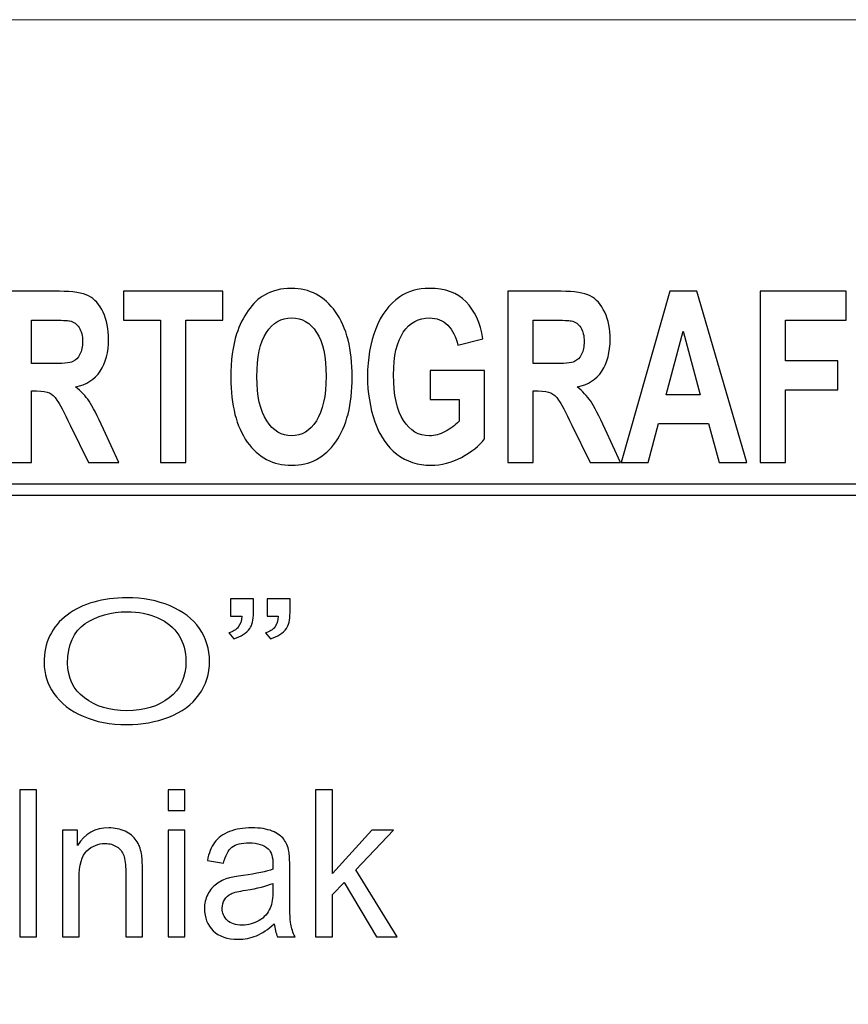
# Model space of a CAD drawing. Extents: x 5477758 to 5478338, y 5918274 to 5918502.
# Tile 16 of 121: x 5477828.34 to 5477833.83, y 5918493.88 to 5918500.41. Entities that reach past the tile are written whole.
import ezdxf

# ---------------------------------------------------------------- set-up
doc = ezdxf.new("R2010")
doc.units = 0
doc.layers.add('TABELKA', color=8, linetype='CONTINUOUS', lineweight=18)
doc.layers.add('Warstwa 1', color=8, linetype='CONTINUOUS')

msp = doc.modelspace()

# ---------------------------------------------------------------- linework, layer by layer
at = {"layer": 'TABELKA'}
msp.add_lwpolyline([(5477844.2765, 5918500.4107), (5477757.7117, 5918500.4107), (5477757.7079, 5918380.0838), (5477844.2765, 5918380.0838)], dxfattribs=at)
at = {"layer": 'Warstwa 1'}
for points, knots in [([(5477828.2463, 5918497.4729), (5477828.2463, 5918497.4729), (5477828.2463, 5918498.6085), (5477828.2463, 5918498.6085), (5477828.2463, 5918498.6085), (5477828.2463, 5918498.6085), (5477828.5992, 5918498.6085), (5477828.5992, 5918498.6085), (5477828.5992, 5918498.6085), (5477828.6879, 5918498.6085), (5477828.7523, 5918498.5982), (5477828.7925, 5918498.5778), (5477828.7925, 5918498.5778), (5477828.8327, 5918498.5575), (5477828.8649, 5918498.5213), (5477828.8891, 5918498.4692), (5477828.8891, 5918498.4692), (5477828.9132, 5918498.4168), (5477828.9252, 5918498.3573), (5477828.9252, 5918498.2902), (5477828.9252, 5918498.2902), (5477828.9252, 5918498.205), (5477828.9068, 5918498.1345), (5477828.8703, 5918498.0789), (5477828.8703, 5918498.0789), (5477828.8338, 5918498.0237), (5477828.7789, 5918497.9885), (5477828.7061, 5918497.9742), (5477828.7061, 5918497.9742), (5477828.7424, 5918497.9451), (5477828.7724, 5918497.9134), (5477828.7959, 5918497.8788), (5477828.7959, 5918497.8788), (5477828.8195, 5918497.8441), (5477828.8512, 5918497.7828), (5477828.8912, 5918497.6945), (5477828.8912, 5918497.6945), (5477828.8912, 5918497.6945), (5477828.9927, 5918497.4729), (5477828.9927, 5918497.4729), (5477828.9927, 5918497.4729), (5477828.9927, 5918497.4729), (5477828.7922, 5918497.4729), (5477828.7922, 5918497.4729), (5477828.7922, 5918497.4729), (5477828.7922, 5918497.4729), (5477828.6711, 5918497.7201), (5477828.6711, 5918497.7201), (5477828.6711, 5918497.7201), (5477828.628, 5918497.8084), (5477828.5986, 5918497.864), (5477828.5828, 5918497.887), (5477828.5828, 5918497.887), (5477828.5669, 5918497.91), (5477828.5501, 5918497.9256), (5477828.5323, 5918497.9343), (5477828.5323, 5918497.9343), (5477828.5145, 5918497.9428), (5477828.4865, 5918497.947), (5477828.4479, 5918497.947), (5477828.4479, 5918497.947), (5477828.4479, 5918497.947), (5477828.414, 5918497.947), (5477828.414, 5918497.947), (5477828.414, 5918497.947), (5477828.414, 5918497.947), (5477828.414, 5918497.4729), (5477828.414, 5918497.4729), (5477828.414, 5918497.4729), (5477828.414, 5918497.4729), (5477828.2463, 5918497.4729), (5477828.2463, 5918497.4729)], [0, 0, 0, 0, 0.055556, 0.055556, 0.055556, 0.055556, 0.111111, 0.111111, 0.111111, 0.111111, 0.166667, 0.166667, 0.166667, 0.166667, 0.222222, 0.222222, 0.222222, 0.222222, 0.277778, 0.277778, 0.277778, 0.277778, 0.333333, 0.333333, 0.333333, 0.333333, 0.388889, 0.388889, 0.388889, 0.388889, 0.444444, 0.444444, 0.444444, 0.444444, 0.5, 0.5, 0.5, 0.5, 0.555556, 0.555556, 0.555556, 0.555556, 0.611111, 0.611111, 0.611111, 0.611111, 0.666667, 0.666667, 0.666667, 0.666667, 0.722222, 0.722222, 0.722222, 0.722222, 0.777778, 0.777778, 0.777778, 0.777778, 0.833333, 0.833333, 0.833333, 0.833333, 0.888889, 0.888889, 0.888889, 0.888889, 0.944444, 0.944444, 0.944444, 0.944444, 1, 1, 1, 1]), ([(5477829.2699, 5918497.4729), (5477829.2699, 5918497.4729), (5477829.2699, 5918498.4163), (5477829.2699, 5918498.4163), (5477829.2699, 5918498.4163), (5477829.2699, 5918498.4163), (5477829.0237, 5918498.4163), (5477829.0237, 5918498.4163), (5477829.0237, 5918498.4163), (5477829.0237, 5918498.4163), (5477829.0237, 5918498.6085), (5477829.0237, 5918498.6085), (5477829.0237, 5918498.6085), (5477829.0237, 5918498.6085), (5477829.6833, 5918498.6085), (5477829.6833, 5918498.6085), (5477829.6833, 5918498.6085), (5477829.6833, 5918498.6085), (5477829.6833, 5918498.4163), (5477829.6833, 5918498.4163), (5477829.6833, 5918498.4163), (5477829.6833, 5918498.4163), (5477829.4377, 5918498.4163), (5477829.4377, 5918498.4163), (5477829.4377, 5918498.4163), (5477829.4377, 5918498.4163), (5477829.4377, 5918497.4729), (5477829.4377, 5918497.4729), (5477829.4377, 5918497.4729), (5477829.4377, 5918497.4729), (5477829.2699, 5918497.4729), (5477829.2699, 5918497.4729)], [0, 0, 0, 0, 0.125, 0.125, 0.125, 0.125, 0.25, 0.25, 0.25, 0.25, 0.375, 0.375, 0.375, 0.375, 0.5, 0.5, 0.5, 0.5, 0.625, 0.625, 0.625, 0.625, 0.75, 0.75, 0.75, 0.75, 0.875, 0.875, 0.875, 0.875, 1, 1, 1, 1]), ([(5477829.7367, 5918498.0337), (5477829.7367, 5918498.1495), (5477829.7492, 5918498.2465), (5477829.7746, 5918498.3251), (5477829.7746, 5918498.3251), (5477829.7935, 5918498.3827), (5477829.8192, 5918498.4348), (5477829.8519, 5918498.4808), (5477829.8519, 5918498.4808), (5477829.8845, 5918498.5265), (5477829.9203, 5918498.5607), (5477829.9591, 5918498.5829), (5477829.9591, 5918498.5829), (5477830.0109, 5918498.613), (5477830.0704, 5918498.6278), (5477830.138, 5918498.6278), (5477830.138, 5918498.6278), (5477830.2604, 5918498.6278), (5477830.3582, 5918498.576), (5477830.4316, 5918498.4721), (5477830.4316, 5918498.4721), (5477830.5051, 5918498.3685), (5477830.5418, 5918498.2241), (5477830.5418, 5918498.0393), (5477830.5418, 5918498.0393), (5477830.5418, 5918497.8558), (5477830.5053, 5918497.7125), (5477830.4324, 5918497.6088), (5477830.4324, 5918497.6088), (5477830.3596, 5918497.5054), (5477830.2622, 5918497.4536), (5477830.1404, 5918497.4536), (5477830.1404, 5918497.4536), (5477830.0169, 5918497.4536), (5477829.9187, 5918497.5052), (5477829.8459, 5918497.608), (5477829.8459, 5918497.608), (5477829.773, 5918497.7111), (5477829.7367, 5918497.8531), (5477829.7367, 5918498.0337)], [0, 0, 0, 0, 0.1, 0.1, 0.1, 0.1, 0.2, 0.2, 0.2, 0.2, 0.3, 0.3, 0.3, 0.3, 0.4, 0.4, 0.4, 0.4, 0.5, 0.5, 0.5, 0.5, 0.6, 0.6, 0.6, 0.6, 0.7, 0.7, 0.7, 0.7, 0.8, 0.8, 0.8, 0.8, 0.9, 0.9, 0.9, 0.9, 1, 1, 1, 1]), ([(5477831.0587, 5918497.8904), (5477831.0587, 5918497.8904), (5477831.0587, 5918498.0818), (5477831.0587, 5918498.0818), (5477831.0587, 5918498.0818), (5477831.0587, 5918498.0818), (5477831.42, 5918498.0818), (5477831.42, 5918498.0818), (5477831.42, 5918498.0818), (5477831.42, 5918498.0818), (5477831.42, 5918497.6294), (5477831.42, 5918497.6294), (5477831.42, 5918497.6294), (5477831.3848, 5918497.5829), (5477831.334, 5918497.5419), (5477831.2673, 5918497.5065), (5477831.2673, 5918497.5065), (5477831.2006, 5918497.4713), (5477831.1332, 5918497.4536), (5477831.0649, 5918497.4536), (5477831.0649, 5918497.4536), (5477830.9782, 5918497.4536), (5477830.9024, 5918497.4785), (5477830.8378, 5918497.5282), (5477830.8378, 5918497.5282), (5477830.7733, 5918497.5781), (5477830.7248, 5918497.6493), (5477830.6924, 5918497.7421), (5477830.6924, 5918497.7421), (5477830.6599, 5918497.8349), (5477830.6437, 5918497.9356), (5477830.6437, 5918498.0446), (5477830.6437, 5918498.0446), (5477830.6437, 5918498.1627), (5477830.6618, 5918498.268), (5477830.698, 5918498.36), (5477830.698, 5918498.36), (5477830.7343, 5918498.4518), (5477830.7872, 5918498.5223), (5477830.8572, 5918498.5712), (5477830.8572, 5918498.5712), (5477830.9103, 5918498.6091), (5477830.9766, 5918498.6278), (5477831.0558, 5918498.6278), (5477831.0558, 5918498.6278), (5477831.1589, 5918498.6278), (5477831.2394, 5918498.5982), (5477831.2972, 5918498.5392), (5477831.2972, 5918498.5392), (5477831.3552, 5918498.48), (5477831.3925, 5918498.3983), (5477831.4091, 5918498.2939), (5477831.4091, 5918498.2939), (5477831.4091, 5918498.2939), (5477831.2428, 5918498.2513), (5477831.2428, 5918498.2513), (5477831.2428, 5918498.2513), (5477831.2309, 5918498.3071), (5477831.2089, 5918498.3513), (5477831.1766, 5918498.3835), (5477831.1766, 5918498.3835), (5477831.1444, 5918498.4158), (5477831.1042, 5918498.4319), (5477831.0558, 5918498.4319), (5477831.0558, 5918498.4319), (5477830.9826, 5918498.4319), (5477830.9245, 5918498.4002), (5477830.8812, 5918498.3367), (5477830.8812, 5918498.3367), (5477830.8378, 5918498.273), (5477830.8164, 5918498.1789), (5477830.8164, 5918498.0538), (5477830.8164, 5918498.0538), (5477830.8164, 5918497.9192), (5477830.8383, 5918497.818), (5477830.8821, 5918497.7505), (5477830.8821, 5918497.7505), (5477830.9258, 5918497.6831), (5477830.9832, 5918497.6495), (5477831.0541, 5918497.6495), (5477831.0541, 5918497.6495), (5477831.0893, 5918497.6495), (5477831.1245, 5918497.659), (5477831.1598, 5918497.6778), (5477831.1598, 5918497.6778), (5477831.195, 5918497.6966), (5477831.2253, 5918497.7196), (5477831.2507, 5918497.7463), (5477831.2507, 5918497.7463), (5477831.2507, 5918497.7463), (5477831.2507, 5918497.8904), (5477831.2507, 5918497.8904), (5477831.2507, 5918497.8904), (5477831.2507, 5918497.8904), (5477831.0587, 5918497.8904), (5477831.0587, 5918497.8904)], [0, 0, 0, 0, 0.041667, 0.041667, 0.041667, 0.041667, 0.083333, 0.083333, 0.083333, 0.083333, 0.125, 0.125, 0.125, 0.125, 0.166667, 0.166667, 0.166667, 0.166667, 0.208333, 0.208333, 0.208333, 0.208333, 0.25, 0.25, 0.25, 0.25, 0.291667, 0.291667, 0.291667, 0.291667, 0.333333, 0.333333, 0.333333, 0.333333, 0.375, 0.375, 0.375, 0.375, 0.416667, 0.416667, 0.416667, 0.416667, 0.458333, 0.458333, 0.458333, 0.458333, 0.5, 0.5, 0.5, 0.5, 0.541667, 0.541667, 0.541667, 0.541667, 0.583333, 0.583333, 0.583333, 0.583333, 0.625, 0.625, 0.625, 0.625, 0.666667, 0.666667, 0.666667, 0.666667, 0.708333, 0.708333, 0.708333, 0.708333, 0.75, 0.75, 0.75, 0.75, 0.791667, 0.791667, 0.791667, 0.791667, 0.833333, 0.833333, 0.833333, 0.833333, 0.875, 0.875, 0.875, 0.875, 0.916667, 0.916667, 0.916667, 0.916667, 0.958333, 0.958333, 0.958333, 0.958333, 1, 1, 1, 1]), ([(5477831.5749, 5918497.4729), (5477831.5749, 5918497.4729), (5477831.5749, 5918498.6085), (5477831.5749, 5918498.6085), (5477831.5749, 5918498.6085), (5477831.5749, 5918498.6085), (5477831.9278, 5918498.6085), (5477831.9278, 5918498.6085), (5477831.9278, 5918498.6085), (5477832.0165, 5918498.6085), (5477832.0809, 5918498.5982), (5477832.1211, 5918498.5778), (5477832.1211, 5918498.5778), (5477832.1613, 5918498.5575), (5477832.1935, 5918498.5213), (5477832.2177, 5918498.4692), (5477832.2177, 5918498.4692), (5477832.2418, 5918498.4168), (5477832.2538, 5918498.3573), (5477832.2538, 5918498.2902), (5477832.2538, 5918498.2902), (5477832.2538, 5918498.205), (5477832.2354, 5918498.1345), (5477832.1989, 5918498.0789), (5477832.1989, 5918498.0789), (5477832.1624, 5918498.0237), (5477832.1075, 5918497.9885), (5477832.0347, 5918497.9742), (5477832.0347, 5918497.9742), (5477832.071, 5918497.9451), (5477832.101, 5918497.9134), (5477832.1246, 5918497.8788), (5477832.1246, 5918497.8788), (5477832.1481, 5918497.8441), (5477832.1798, 5918497.7828), (5477832.2198, 5918497.6945), (5477832.2198, 5918497.6945), (5477832.2198, 5918497.6945), (5477832.3213, 5918497.4729), (5477832.3213, 5918497.4729), (5477832.3213, 5918497.4729), (5477832.3213, 5918497.4729), (5477832.1208, 5918497.4729), (5477832.1208, 5918497.4729), (5477832.1208, 5918497.4729), (5477832.1208, 5918497.4729), (5477831.9997, 5918497.7201), (5477831.9997, 5918497.7201), (5477831.9997, 5918497.7201), (5477831.9566, 5918497.8084), (5477831.9272, 5918497.864), (5477831.9114, 5918497.887), (5477831.9114, 5918497.887), (5477831.8955, 5918497.91), (5477831.8787, 5918497.9256), (5477831.8609, 5918497.9343), (5477831.8609, 5918497.9343), (5477831.8431, 5918497.9428), (5477831.8151, 5918497.947), (5477831.7765, 5918497.947), (5477831.7765, 5918497.947), (5477831.7765, 5918497.947), (5477831.7426, 5918497.947), (5477831.7426, 5918497.947), (5477831.7426, 5918497.947), (5477831.7426, 5918497.947), (5477831.7426, 5918497.4729), (5477831.7426, 5918497.4729), (5477831.7426, 5918497.4729), (5477831.7426, 5918497.4729), (5477831.5749, 5918497.4729), (5477831.5749, 5918497.4729)], [0, 0, 0, 0, 0.055556, 0.055556, 0.055556, 0.055556, 0.111111, 0.111111, 0.111111, 0.111111, 0.166667, 0.166667, 0.166667, 0.166667, 0.222222, 0.222222, 0.222222, 0.222222, 0.277778, 0.277778, 0.277778, 0.277778, 0.333333, 0.333333, 0.333333, 0.333333, 0.388889, 0.388889, 0.388889, 0.388889, 0.444444, 0.444444, 0.444444, 0.444444, 0.5, 0.5, 0.5, 0.5, 0.555556, 0.555556, 0.555556, 0.555556, 0.611111, 0.611111, 0.611111, 0.611111, 0.666667, 0.666667, 0.666667, 0.666667, 0.722222, 0.722222, 0.722222, 0.722222, 0.777778, 0.777778, 0.777778, 0.777778, 0.833333, 0.833333, 0.833333, 0.833333, 0.888889, 0.888889, 0.888889, 0.888889, 0.944444, 0.944444, 0.944444, 0.944444, 1, 1, 1, 1]), ([(5477833.1604, 5918497.4729), (5477833.1604, 5918497.4729), (5477832.9779, 5918497.4729), (5477832.9779, 5918497.4729), (5477832.9779, 5918497.4729), (5477832.9779, 5918497.4729), (5477832.9055, 5918497.731), (5477832.9055, 5918497.731), (5477832.9055, 5918497.731), (5477832.9055, 5918497.731), (5477832.5737, 5918497.731), (5477832.5737, 5918497.731), (5477832.5737, 5918497.731), (5477832.5737, 5918497.731), (5477832.5053, 5918497.4729), (5477832.5053, 5918497.4729), (5477832.5053, 5918497.4729), (5477832.5053, 5918497.4729), (5477832.3275, 5918497.4729), (5477832.3275, 5918497.4729), (5477832.3275, 5918497.4729), (5477832.3275, 5918497.4729), (5477832.6508, 5918498.6085), (5477832.6508, 5918498.6085), (5477832.6508, 5918498.6085), (5477832.6508, 5918498.6085), (5477832.828, 5918498.6085), (5477832.828, 5918498.6085), (5477832.828, 5918498.6085), (5477832.828, 5918498.6085), (5477833.1604, 5918497.4729), (5477833.1604, 5918497.4729)], [0, 0, 0, 0, 0.125, 0.125, 0.125, 0.125, 0.25, 0.25, 0.25, 0.25, 0.375, 0.375, 0.375, 0.375, 0.5, 0.5, 0.5, 0.5, 0.625, 0.625, 0.625, 0.625, 0.75, 0.75, 0.75, 0.75, 0.875, 0.875, 0.875, 0.875, 1, 1, 1, 1]), ([(5477833.2503, 5918497.4729), (5477833.2503, 5918497.4729), (5477833.2503, 5918498.6085), (5477833.2503, 5918498.6085), (5477833.2503, 5918498.6085), (5477833.2503, 5918498.6085), (5477833.8194, 5918498.6085), (5477833.8194, 5918498.6085), (5477833.8194, 5918498.6085), (5477833.8194, 5918498.6085), (5477833.8194, 5918498.4163), (5477833.8194, 5918498.4163), (5477833.8194, 5918498.4163), (5477833.8194, 5918498.4163), (5477833.418, 5918498.4163), (5477833.418, 5918498.4163), (5477833.418, 5918498.4163), (5477833.418, 5918498.4163), (5477833.418, 5918498.1477), (5477833.418, 5918498.1477), (5477833.418, 5918498.1477), (5477833.418, 5918498.1477), (5477833.7645, 5918498.1477), (5477833.7645, 5918498.1477), (5477833.7645, 5918498.1477), (5477833.7645, 5918498.1477), (5477833.7645, 5918497.9555), (5477833.7645, 5918497.9555), (5477833.7645, 5918497.9555), (5477833.7645, 5918497.9555), (5477833.418, 5918497.9555), (5477833.418, 5918497.9555), (5477833.418, 5918497.9555), (5477833.418, 5918497.9555), (5477833.418, 5918497.4729), (5477833.418, 5918497.4729), (5477833.418, 5918497.4729), (5477833.418, 5918497.4729), (5477833.2503, 5918497.4729), (5477833.2503, 5918497.4729)], [0, 0, 0, 0, 0.1, 0.1, 0.1, 0.1, 0.2, 0.2, 0.2, 0.2, 0.3, 0.3, 0.3, 0.3, 0.4, 0.4, 0.4, 0.4, 0.5, 0.5, 0.5, 0.5, 0.6, 0.6, 0.6, 0.6, 0.7, 0.7, 0.7, 0.7, 0.8, 0.8, 0.8, 0.8, 0.9, 0.9, 0.9, 0.9, 1, 1, 1, 1]), ([(5477828.414, 5918498.1284), (5477828.414, 5918498.1284), (5477828.5379, 5918498.1284), (5477828.5379, 5918498.1284), (5477828.5379, 5918498.1284), (5477828.6183, 5918498.1284), (5477828.6686, 5918498.1329), (5477828.6887, 5918498.1421), (5477828.6887, 5918498.1421), (5477828.7086, 5918498.1514), (5477828.7242, 5918498.1675), (5477828.7356, 5918498.1902), (5477828.7356, 5918498.1902), (5477828.7469, 5918498.213), (5477828.7526, 5918498.2413), (5477828.7526, 5918498.2754), (5477828.7526, 5918498.2754), (5477828.7526, 5918498.3137), (5477828.7451, 5918498.3444), (5477828.7302, 5918498.3679), (5477828.7302, 5918498.3679), (5477828.7153, 5918498.3914), (5477828.6943, 5918498.4062), (5477828.667, 5918498.4126), (5477828.667, 5918498.4126), (5477828.6535, 5918498.415), (5477828.6127, 5918498.4163), (5477828.5447, 5918498.4163), (5477828.5447, 5918498.4163), (5477828.5447, 5918498.4163), (5477828.414, 5918498.4163), (5477828.414, 5918498.4163), (5477828.414, 5918498.4163), (5477828.414, 5918498.4163), (5477828.414, 5918498.1284), (5477828.414, 5918498.1284)], [0, 0, 0, 0, 0.111111, 0.111111, 0.111111, 0.111111, 0.222222, 0.222222, 0.222222, 0.222222, 0.333333, 0.333333, 0.333333, 0.333333, 0.444444, 0.444444, 0.444444, 0.444444, 0.555556, 0.555556, 0.555556, 0.555556, 0.666667, 0.666667, 0.666667, 0.666667, 0.777778, 0.777778, 0.777778, 0.777778, 0.888889, 0.888889, 0.888889, 0.888889, 1, 1, 1, 1]), ([(5477829.9093, 5918498.0414), (5477829.9093, 5918497.9129), (5477829.9311, 5918497.8153), (5477829.9744, 5918497.749), (5477829.9744, 5918497.749), (5477830.0179, 5918497.6826), (5477830.073, 5918497.6495), (5477830.1398, 5918497.6495), (5477830.1398, 5918497.6495), (5477830.2065, 5918497.6495), (5477830.2614, 5918497.6823), (5477830.3043, 5918497.7484), (5477830.3043, 5918497.7484), (5477830.347, 5918497.8142), (5477830.3684, 5918497.9129), (5477830.3684, 5918498.0446), (5477830.3684, 5918498.0446), (5477830.3684, 5918498.1746), (5477830.3476, 5918498.2717), (5477830.306, 5918498.3359), (5477830.306, 5918498.3359), (5477830.2643, 5918498.3999), (5477830.2088, 5918498.4319), (5477830.1398, 5918498.4319), (5477830.1398, 5918498.4319), (5477830.0707, 5918498.4319), (5477830.015, 5918498.3994), (5477829.9726, 5918498.3346), (5477829.9726, 5918498.3346), (5477829.9305, 5918498.2698), (5477829.9093, 5918498.1723), (5477829.9093, 5918498.0414)], [0, 0, 0, 0, 0.125, 0.125, 0.125, 0.125, 0.25, 0.25, 0.25, 0.25, 0.375, 0.375, 0.375, 0.375, 0.5, 0.5, 0.5, 0.5, 0.625, 0.625, 0.625, 0.625, 0.75, 0.75, 0.75, 0.75, 0.875, 0.875, 0.875, 0.875, 1, 1, 1, 1]), ([(5477831.7426, 5918498.1284), (5477831.7426, 5918498.1284), (5477831.8665, 5918498.1284), (5477831.8665, 5918498.1284), (5477831.8665, 5918498.1284), (5477831.9469, 5918498.1284), (5477831.9972, 5918498.1329), (5477832.0173, 5918498.1421), (5477832.0173, 5918498.1421), (5477832.0372, 5918498.1514), (5477832.0528, 5918498.1675), (5477832.0642, 5918498.1902), (5477832.0642, 5918498.1902), (5477832.0755, 5918498.213), (5477832.0812, 5918498.2413), (5477832.0812, 5918498.2754), (5477832.0812, 5918498.2754), (5477832.0812, 5918498.3137), (5477832.0737, 5918498.3444), (5477832.0588, 5918498.3679), (5477832.0588, 5918498.3679), (5477832.0439, 5918498.3914), (5477832.0229, 5918498.4062), (5477831.9956, 5918498.4126), (5477831.9956, 5918498.4126), (5477831.9821, 5918498.415), (5477831.9413, 5918498.4163), (5477831.8733, 5918498.4163), (5477831.8733, 5918498.4163), (5477831.8733, 5918498.4163), (5477831.7426, 5918498.4163), (5477831.7426, 5918498.4163), (5477831.7426, 5918498.4163), (5477831.7426, 5918498.4163), (5477831.7426, 5918498.1284), (5477831.7426, 5918498.1284)], [0, 0, 0, 0, 0.111111, 0.111111, 0.111111, 0.111111, 0.222222, 0.222222, 0.222222, 0.222222, 0.333333, 0.333333, 0.333333, 0.333333, 0.444444, 0.444444, 0.444444, 0.444444, 0.555556, 0.555556, 0.555556, 0.555556, 0.666667, 0.666667, 0.666667, 0.666667, 0.777778, 0.777778, 0.777778, 0.777778, 0.888889, 0.888889, 0.888889, 0.888889, 1, 1, 1, 1]), ([(5477832.8518, 5918497.9221), (5477832.8518, 5918497.9221), (5477832.7373, 5918498.3436), (5477832.7373, 5918498.3436), (5477832.7373, 5918498.3436), (5477832.7373, 5918498.3436), (5477832.6253, 5918497.9221), (5477832.6253, 5918497.9221), (5477832.6253, 5918497.9221), (5477832.6253, 5918497.9221), (5477832.8518, 5918497.9221), (5477832.8518, 5918497.9221)], [0, 0, 0, 0, 0.333333, 0.333333, 0.333333, 0.333333, 0.666667, 0.666667, 0.666667, 0.666667, 1, 1, 1, 1]), ([(5477813.408, 5918497.3287), (5477813.408, 5918497.3287), (5477837.3517, 5918497.3287), (5477837.3517, 5918497.3287), (5477837.3517, 5918497.3287), (5477837.3517, 5918497.3287), (5477837.3517, 5918497.2566), (5477837.3517, 5918497.2566), (5477837.3517, 5918497.2566), (5477837.3517, 5918497.2566), (5477813.408, 5918497.2566), (5477813.408, 5918497.2566), (5477813.408, 5918497.2566), (5477813.408, 5918497.2566), (5477813.408, 5918497.3287), (5477813.408, 5918497.3287)], [0, 0, 0, 0, 0.25, 0.25, 0.25, 0.25, 0.5, 0.5, 0.5, 0.5, 0.75, 0.75, 0.75, 0.75, 1, 1, 1, 1]), ([(5477828.4971, 5918496.1431), (5477828.4971, 5918496.2781), (5477828.5481, 5918496.3838), (5477828.6505, 5918496.4601), (5477828.6505, 5918496.4601), (5477828.7529, 5918496.5365), (5477828.885, 5918496.5747), (5477829.0469, 5918496.5747), (5477829.0469, 5918496.5747), (5477829.1529, 5918496.5747), (5477829.2486, 5918496.5567), (5477829.3336, 5918496.521), (5477829.3336, 5918496.521), (5477829.4186, 5918496.485), (5477829.4836, 5918496.435), (5477829.5282, 5918496.3708), (5477829.5282, 5918496.3708), (5477829.5728, 5918496.3067), (5477829.595, 5918496.2338), (5477829.595, 5918496.1526), (5477829.595, 5918496.1526), (5477829.595, 5918496.07), (5477829.5717, 5918495.9962), (5477829.5247, 5918495.9312), (5477829.5247, 5918495.9312), (5477829.4776, 5918495.866), (5477829.4111, 5918495.8168), (5477829.325, 5918495.7833), (5477829.325, 5918495.7833), (5477829.2386, 5918495.7498), (5477829.1459, 5918495.7331), (5477829.0462, 5918495.7331), (5477829.0462, 5918495.7331), (5477828.9379, 5918495.7331), (5477828.8414, 5918495.7515), (5477828.7564, 5918495.7886), (5477828.7564, 5918495.7886), (5477828.6711, 5918495.8255), (5477828.6067, 5918495.8761), (5477828.5628, 5918495.9401), (5477828.5628, 5918495.9401), (5477828.519, 5918496.0039), (5477828.4971, 5918496.0717), (5477828.4971, 5918496.1431)], [0, 0, 0, 0, 0.090909, 0.090909, 0.090909, 0.090909, 0.181818, 0.181818, 0.181818, 0.181818, 0.272727, 0.272727, 0.272727, 0.272727, 0.363636, 0.363636, 0.363636, 0.363636, 0.454545, 0.454545, 0.454545, 0.454545, 0.545455, 0.545455, 0.545455, 0.545455, 0.636364, 0.636364, 0.636364, 0.636364, 0.727273, 0.727273, 0.727273, 0.727273, 0.818182, 0.818182, 0.818182, 0.818182, 0.909091, 0.909091, 0.909091, 0.909091, 1, 1, 1, 1]), ([(5477829.7354, 5918496.4528), (5477829.7354, 5918496.4528), (5477829.7354, 5918496.5687), (5477829.7354, 5918496.5687), (5477829.7354, 5918496.5687), (5477829.7354, 5918496.5687), (5477829.8864, 5918496.5687), (5477829.8864, 5918496.5687), (5477829.8864, 5918496.5687), (5477829.8864, 5918496.5687), (5477829.8864, 5918496.477), (5477829.8864, 5918496.477), (5477829.8864, 5918496.477), (5477829.8864, 5918496.4276), (5477829.8784, 5918496.3918), (5477829.8623, 5918496.37), (5477829.8623, 5918496.37), (5477829.8399, 5918496.3401), (5477829.8049, 5918496.3175), (5477829.7573, 5918496.3024), (5477829.7573, 5918496.3024), (5477829.7573, 5918496.3024), (5477829.7228, 5918496.3418), (5477829.7228, 5918496.3418), (5477829.7228, 5918496.3418), (5477829.7509, 5918496.35), (5477829.772, 5918496.3626), (5477829.7859, 5918496.3802), (5477829.7859, 5918496.3802), (5477829.7998, 5918496.3979), (5477829.8073, 5918496.4219), (5477829.8089, 5918496.4528), (5477829.8089, 5918496.4528), (5477829.8089, 5918496.4528), (5477829.7354, 5918496.4528), (5477829.7354, 5918496.4528)], [0, 0, 0, 0, 0.111111, 0.111111, 0.111111, 0.111111, 0.222222, 0.222222, 0.222222, 0.222222, 0.333333, 0.333333, 0.333333, 0.333333, 0.444444, 0.444444, 0.444444, 0.444444, 0.555556, 0.555556, 0.555556, 0.555556, 0.666667, 0.666667, 0.666667, 0.666667, 0.777778, 0.777778, 0.777778, 0.777778, 0.888889, 0.888889, 0.888889, 0.888889, 1, 1, 1, 1]), ([(5477829.9781, 5918496.4528), (5477829.9781, 5918496.4528), (5477829.9781, 5918496.5687), (5477829.9781, 5918496.5687), (5477829.9781, 5918496.5687), (5477829.9781, 5918496.5687), (5477830.1294, 5918496.5687), (5477830.1294, 5918496.5687), (5477830.1294, 5918496.5687), (5477830.1294, 5918496.5687), (5477830.1294, 5918496.477), (5477830.1294, 5918496.477), (5477830.1294, 5918496.477), (5477830.1294, 5918496.4276), (5477830.1211, 5918496.3918), (5477830.1051, 5918496.37), (5477830.1051, 5918496.37), (5477830.0827, 5918496.3401), (5477830.0477, 5918496.3175), (5477830, 5918496.3024), (5477830, 5918496.3024), (5477830, 5918496.3024), (5477829.9656, 5918496.3418), (5477829.9656, 5918496.3418), (5477829.9656, 5918496.3418), (5477829.9938, 5918496.35), (5477830.0148, 5918496.3626), (5477830.0286, 5918496.3802), (5477830.0286, 5918496.3802), (5477830.0425, 5918496.3979), (5477830.0503, 5918496.4219), (5477830.0516, 5918496.4528), (5477830.0516, 5918496.4528), (5477830.0516, 5918496.4528), (5477829.9781, 5918496.4528), (5477829.9781, 5918496.4528)], [0, 0, 0, 0, 0.111111, 0.111111, 0.111111, 0.111111, 0.222222, 0.222222, 0.222222, 0.222222, 0.333333, 0.333333, 0.333333, 0.333333, 0.444444, 0.444444, 0.444444, 0.444444, 0.555556, 0.555556, 0.555556, 0.555556, 0.666667, 0.666667, 0.666667, 0.666667, 0.777778, 0.777778, 0.777778, 0.777778, 0.888889, 0.888889, 0.888889, 0.888889, 1, 1, 1, 1]), ([(5477828.6537, 5918496.1414), (5477828.6537, 5918496.0433), (5477828.6909, 5918495.9662), (5477828.7652, 5918495.9098), (5477828.7652, 5918495.9098), (5477828.8398, 5918495.8533), (5477828.9331, 5918495.8251), (5477829.0454, 5918495.8251), (5477829.0454, 5918495.8251), (5477829.1598, 5918495.8251), (5477829.2539, 5918495.8535), (5477829.3277, 5918495.9106), (5477829.3277, 5918495.9106), (5477829.4015, 5918495.9676), (5477829.4387, 5918496.0484), (5477829.4387, 5918496.1532), (5477829.4387, 5918496.1532), (5477829.4387, 5918496.2193), (5477829.4226, 5918496.277), (5477829.391, 5918496.3265), (5477829.391, 5918496.3265), (5477829.3595, 5918496.3759), (5477829.3133, 5918496.4141), (5477829.2525, 5918496.4414), (5477829.2525, 5918496.4414), (5477829.1916, 5918496.4685), (5477829.1235, 5918496.4821), (5477829.0478, 5918496.4821), (5477829.0478, 5918496.4821), (5477828.94, 5918496.4821), (5477828.8475, 5918496.456), (5477828.77, 5918496.4035), (5477828.77, 5918496.4035), (5477828.6925, 5918496.3512), (5477828.6537, 5918496.2638), (5477828.6537, 5918496.1414)], [0, 0, 0, 0, 0.111111, 0.111111, 0.111111, 0.111111, 0.222222, 0.222222, 0.222222, 0.222222, 0.333333, 0.333333, 0.333333, 0.333333, 0.444444, 0.444444, 0.444444, 0.444444, 0.555556, 0.555556, 0.555556, 0.555556, 0.666667, 0.666667, 0.666667, 0.666667, 0.777778, 0.777778, 0.777778, 0.777778, 0.888889, 0.888889, 0.888889, 0.888889, 1, 1, 1, 1]), ([(5477828.3374, 5918494.3248), (5477828.3374, 5918494.3248), (5477828.3374, 5918495.301), (5477828.3374, 5918495.301), (5477828.3374, 5918495.301), (5477828.3374, 5918495.301), (5477828.448, 5918495.301), (5477828.448, 5918495.301), (5477828.448, 5918495.301), (5477828.448, 5918495.301), (5477828.448, 5918494.3248), (5477828.448, 5918494.3248), (5477828.448, 5918494.3248), (5477828.448, 5918494.3248), (5477828.3374, 5918494.3248), (5477828.3374, 5918494.3248)], [0, 0, 0, 0, 0.25, 0.25, 0.25, 0.25, 0.5, 0.5, 0.5, 0.5, 0.75, 0.75, 0.75, 0.75, 1, 1, 1, 1]), ([(5477829.3199, 5918495.163), (5477829.3199, 5918495.163), (5477829.3199, 5918495.301), (5477829.3199, 5918495.301), (5477829.3199, 5918495.301), (5477829.3199, 5918495.301), (5477829.4306, 5918495.301), (5477829.4306, 5918495.301), (5477829.4306, 5918495.301), (5477829.4306, 5918495.301), (5477829.4306, 5918495.163), (5477829.4306, 5918495.163), (5477829.4306, 5918495.163), (5477829.4306, 5918495.163), (5477829.3199, 5918495.163), (5477829.3199, 5918495.163)], [0, 0, 0, 0, 0.25, 0.25, 0.25, 0.25, 0.5, 0.5, 0.5, 0.5, 0.75, 0.75, 0.75, 0.75, 1, 1, 1, 1]), ([(5477830.2994, 5918494.3248), (5477830.2994, 5918494.3248), (5477830.2994, 5918495.301), (5477830.2994, 5918495.301), (5477830.2994, 5918495.301), (5477830.2994, 5918495.301), (5477830.4102, 5918495.301), (5477830.4102, 5918495.301), (5477830.4102, 5918495.301), (5477830.4102, 5918495.301), (5477830.4102, 5918494.7444), (5477830.4102, 5918494.7444), (5477830.4102, 5918494.7444), (5477830.4102, 5918494.7444), (5477830.672, 5918495.0319), (5477830.672, 5918495.0319), (5477830.672, 5918495.0319), (5477830.672, 5918495.0319), (5477830.815, 5918495.0319), (5477830.815, 5918495.0319), (5477830.815, 5918495.0319), (5477830.815, 5918495.0319), (5477830.5656, 5918494.7696), (5477830.5656, 5918494.7696), (5477830.5656, 5918494.7696), (5477830.5656, 5918494.7696), (5477830.8404, 5918494.3248), (5477830.8404, 5918494.3248), (5477830.8404, 5918494.3248), (5477830.8404, 5918494.3248), (5477830.7038, 5918494.3248), (5477830.7038, 5918494.3248), (5477830.7038, 5918494.3248), (5477830.7038, 5918494.3248), (5477830.4882, 5918494.6864), (5477830.4882, 5918494.6864), (5477830.4882, 5918494.6864), (5477830.4882, 5918494.6864), (5477830.4102, 5918494.6051), (5477830.4102, 5918494.6051), (5477830.4102, 5918494.6051), (5477830.4102, 5918494.6051), (5477830.4102, 5918494.3248), (5477830.4102, 5918494.3248), (5477830.4102, 5918494.3248), (5477830.4102, 5918494.3248), (5477830.2994, 5918494.3248), (5477830.2994, 5918494.3248)], [0, 0, 0, 0, 0.083333, 0.083333, 0.083333, 0.083333, 0.166667, 0.166667, 0.166667, 0.166667, 0.25, 0.25, 0.25, 0.25, 0.333333, 0.333333, 0.333333, 0.333333, 0.416667, 0.416667, 0.416667, 0.416667, 0.5, 0.5, 0.5, 0.5, 0.583333, 0.583333, 0.583333, 0.583333, 0.666667, 0.666667, 0.666667, 0.666667, 0.75, 0.75, 0.75, 0.75, 0.833333, 0.833333, 0.833333, 0.833333, 0.916667, 0.916667, 0.916667, 0.916667, 1, 1, 1, 1]), ([(5477828.6195, 5918494.3248), (5477828.6195, 5918494.3248), (5477828.6195, 5918495.0319), (5477828.6195, 5918495.0319), (5477828.6195, 5918495.0319), (5477828.6195, 5918495.0319), (5477828.7189, 5918495.0319), (5477828.7189, 5918495.0319), (5477828.7189, 5918495.0319), (5477828.7189, 5918495.0319), (5477828.7189, 5918494.9314), (5477828.7189, 5918494.9314), (5477828.7189, 5918494.9314), (5477828.7669, 5918495.0091), (5477828.8362, 5918495.048), (5477828.9266, 5918495.048), (5477828.9266, 5918495.048), (5477828.966, 5918495.048), (5477829.0021, 5918495.0403), (5477829.035, 5918495.025), (5477829.035, 5918495.025), (5477829.0682, 5918495.0096), (5477829.0927, 5918494.9896), (5477829.1091, 5918494.9646), (5477829.1091, 5918494.9646), (5477829.1256, 5918494.9398), (5477829.137, 5918494.9103), (5477829.1437, 5918494.8762), (5477829.1437, 5918494.8762), (5477829.1477, 5918494.8539), (5477829.1498, 5918494.8151), (5477829.1498, 5918494.7596), (5477829.1498, 5918494.7596), (5477829.1498, 5918494.7596), (5477829.1498, 5918494.3248), (5477829.1498, 5918494.3248), (5477829.1498, 5918494.3248), (5477829.1498, 5918494.3248), (5477829.039, 5918494.3248), (5477829.039, 5918494.3248), (5477829.039, 5918494.3248), (5477829.039, 5918494.3248), (5477829.039, 5918494.7551), (5477829.039, 5918494.7551), (5477829.039, 5918494.7551), (5477829.039, 5918494.8037), (5477829.0349, 5918494.8403), (5477829.0262, 5918494.8646), (5477829.0262, 5918494.8646), (5477829.0176, 5918494.8887), (5477829.0023, 5918494.908), (5477828.9805, 5918494.9223), (5477828.9805, 5918494.9223), (5477828.9585, 5918494.9369), (5477828.9329, 5918494.9441), (5477828.9033, 5918494.9441), (5477828.9033, 5918494.9441), (5477828.8561, 5918494.9441), (5477828.8156, 5918494.9278), (5477828.7812, 5918494.8955), (5477828.7812, 5918494.8955), (5477828.747, 5918494.863), (5477828.73, 5918494.8016), (5477828.73, 5918494.711), (5477828.73, 5918494.711), (5477828.73, 5918494.711), (5477828.73, 5918494.3248), (5477828.73, 5918494.3248), (5477828.73, 5918494.3248), (5477828.73, 5918494.3248), (5477828.6195, 5918494.3248), (5477828.6195, 5918494.3248)], [0, 0, 0, 0, 0.055556, 0.055556, 0.055556, 0.055556, 0.111111, 0.111111, 0.111111, 0.111111, 0.166667, 0.166667, 0.166667, 0.166667, 0.222222, 0.222222, 0.222222, 0.222222, 0.277778, 0.277778, 0.277778, 0.277778, 0.333333, 0.333333, 0.333333, 0.333333, 0.388889, 0.388889, 0.388889, 0.388889, 0.444444, 0.444444, 0.444444, 0.444444, 0.5, 0.5, 0.5, 0.5, 0.555556, 0.555556, 0.555556, 0.555556, 0.611111, 0.611111, 0.611111, 0.611111, 0.666667, 0.666667, 0.666667, 0.666667, 0.722222, 0.722222, 0.722222, 0.722222, 0.777778, 0.777778, 0.777778, 0.777778, 0.833333, 0.833333, 0.833333, 0.833333, 0.888889, 0.888889, 0.888889, 0.888889, 0.944444, 0.944444, 0.944444, 0.944444, 1, 1, 1, 1]), ([(5477829.3199, 5918494.3248), (5477829.3199, 5918494.3248), (5477829.3199, 5918495.0319), (5477829.3199, 5918495.0319), (5477829.3199, 5918495.0319), (5477829.3199, 5918495.0319), (5477829.4306, 5918495.0319), (5477829.4306, 5918495.0319), (5477829.4306, 5918495.0319), (5477829.4306, 5918495.0319), (5477829.4306, 5918494.3248), (5477829.4306, 5918494.3248), (5477829.4306, 5918494.3248), (5477829.4306, 5918494.3248), (5477829.3199, 5918494.3248), (5477829.3199, 5918494.3248)], [0, 0, 0, 0, 0.25, 0.25, 0.25, 0.25, 0.5, 0.5, 0.5, 0.5, 0.75, 0.75, 0.75, 0.75, 1, 1, 1, 1]), ([(5477830.0248, 5918494.4121), (5477829.9837, 5918494.3744), (5477829.9443, 5918494.3478), (5477829.9065, 5918494.3321), (5477829.9065, 5918494.3321), (5477829.8686, 5918494.3166), (5477829.8278, 5918494.3089), (5477829.7844, 5918494.3089), (5477829.7844, 5918494.3089), (5477829.7127, 5918494.3089), (5477829.6577, 5918494.3278), (5477829.6191, 5918494.3657), (5477829.6191, 5918494.3657), (5477829.5808, 5918494.4037), (5477829.5615, 5918494.4523), (5477829.5615, 5918494.5112), (5477829.5615, 5918494.5112), (5477829.5615, 5918494.5459), (5477829.5686, 5918494.5776), (5477829.5833, 5918494.6062), (5477829.5833, 5918494.6062), (5477829.5978, 5918494.6348), (5477829.6169, 5918494.6578), (5477829.6404, 5918494.675), (5477829.6404, 5918494.675), (5477829.664, 5918494.6923), (5477829.6905, 5918494.7055), (5477829.72, 5918494.7144), (5477829.72, 5918494.7144), (5477829.7417, 5918494.7205), (5477829.7744, 5918494.7267), (5477829.8182, 5918494.7323), (5477829.8182, 5918494.7323), (5477829.9076, 5918494.7439), (5477829.9735, 5918494.7575), (5477830.0156, 5918494.7737), (5477830.0156, 5918494.7737), (5477830.016, 5918494.79), (5477830.0162, 5918494.8005), (5477830.0162, 5918494.8048), (5477830.0162, 5918494.8048), (5477830.0162, 5918494.8537), (5477830.0057, 5918494.8882), (5477829.9847, 5918494.908), (5477829.9847, 5918494.908), (5477829.9566, 5918494.9353), (5477829.9145, 5918494.9487), (5477829.8589, 5918494.9487), (5477829.8589, 5918494.9487), (5477829.8069, 5918494.9487), (5477829.7685, 5918494.9389), (5477829.7435, 5918494.9191), (5477829.7435, 5918494.9191), (5477829.7188, 5918494.8994), (5477829.7006, 5918494.8644), (5477829.6886, 5918494.8141), (5477829.6886, 5918494.8141), (5477829.6886, 5918494.8141), (5477829.5806, 5918494.8303), (5477829.5806, 5918494.8303), (5477829.5806, 5918494.8303), (5477829.5904, 5918494.8803), (5477829.6066, 5918494.921), (5477829.6291, 5918494.9516), (5477829.6291, 5918494.9516), (5477829.6515, 5918494.9825), (5477829.6842, 5918495.0064), (5477829.7268, 5918495.023), (5477829.7268, 5918495.023), (5477829.7694, 5918495.0396), (5477829.8186, 5918495.048), (5477829.8749, 5918495.048), (5477829.8749, 5918495.048), (5477829.9307, 5918495.048), (5477829.9758, 5918495.0407), (5477830.0106, 5918495.0267), (5477830.0106, 5918495.0267), (5477830.0454, 5918495.0123), (5477830.071, 5918494.9946), (5477830.0876, 5918494.973), (5477830.0876, 5918494.973), (5477830.1039, 5918494.9514), (5477830.1152, 5918494.9244), (5477830.122, 5918494.8914), (5477830.122, 5918494.8914), (5477830.1255, 5918494.871), (5477830.1274, 5918494.8341), (5477830.1274, 5918494.7809), (5477830.1274, 5918494.7809), (5477830.1274, 5918494.7809), (5477830.1274, 5918494.6212), (5477830.1274, 5918494.6212), (5477830.1274, 5918494.6212), (5477830.1274, 5918494.5096), (5477830.1297, 5918494.4392), (5477830.1345, 5918494.4098), (5477830.1345, 5918494.4098), (5477830.1391, 5918494.3803), (5477830.1486, 5918494.3519), (5477830.1625, 5918494.3248), (5477830.1625, 5918494.3248), (5477830.1625, 5918494.3248), (5477830.0468, 5918494.3248), (5477830.0468, 5918494.3248), (5477830.0468, 5918494.3248), (5477830.0355, 5918494.3496), (5477830.028, 5918494.3787), (5477830.0248, 5918494.4121)], [0, 0, 0, 0, 0.037037, 0.037037, 0.037037, 0.037037, 0.074074, 0.074074, 0.074074, 0.074074, 0.111111, 0.111111, 0.111111, 0.111111, 0.148148, 0.148148, 0.148148, 0.148148, 0.185185, 0.185185, 0.185185, 0.185185, 0.222222, 0.222222, 0.222222, 0.222222, 0.259259, 0.259259, 0.259259, 0.259259, 0.296296, 0.296296, 0.296296, 0.296296, 0.333333, 0.333333, 0.333333, 0.333333, 0.37037, 0.37037, 0.37037, 0.37037, 0.407407, 0.407407, 0.407407, 0.407407, 0.444444, 0.444444, 0.444444, 0.444444, 0.481481, 0.481481, 0.481481, 0.481481, 0.518519, 0.518519, 0.518519, 0.518519, 0.555556, 0.555556, 0.555556, 0.555556, 0.592593, 0.592593, 0.592593, 0.592593, 0.62963, 0.62963, 0.62963, 0.62963, 0.666667, 0.666667, 0.666667, 0.666667, 0.703704, 0.703704, 0.703704, 0.703704, 0.740741, 0.740741, 0.740741, 0.740741, 0.777778, 0.777778, 0.777778, 0.777778, 0.814815, 0.814815, 0.814815, 0.814815, 0.851852, 0.851852, 0.851852, 0.851852, 0.888889, 0.888889, 0.888889, 0.888889, 0.925926, 0.925926, 0.925926, 0.925926, 0.962963, 0.962963, 0.962963, 0.962963, 1, 1, 1, 1]), ([(5477830.0156, 5918494.6798), (5477829.9753, 5918494.6619), (5477829.9151, 5918494.6469), (5477829.835, 5918494.6344), (5477829.835, 5918494.6344), (5477829.7895, 5918494.6273), (5477829.7572, 5918494.6194), (5477829.7385, 5918494.6105), (5477829.7385, 5918494.6105), (5477829.7196, 5918494.6017), (5477829.705, 5918494.5887), (5477829.6949, 5918494.5714), (5477829.6949, 5918494.5714), (5477829.6846, 5918494.5544), (5477829.6794, 5918494.5355), (5477829.6794, 5918494.5146), (5477829.6794, 5918494.5146), (5477829.6794, 5918494.4826), (5477829.6907, 5918494.456), (5477829.7129, 5918494.4346), (5477829.7129, 5918494.4346), (5477829.7352, 5918494.4135), (5477829.7679, 5918494.4028), (5477829.8109, 5918494.4028), (5477829.8109, 5918494.4028), (5477829.8535, 5918494.4028), (5477829.8914, 5918494.4128), (5477829.9246, 5918494.433), (5477829.9246, 5918494.433), (5477829.9577, 5918494.4532), (5477829.9823, 5918494.4809), (5477829.9978, 5918494.516), (5477829.9978, 5918494.516), (5477830.0097, 5918494.543), (5477830.0156, 5918494.583), (5477830.0156, 5918494.6357), (5477830.0156, 5918494.6357), (5477830.0156, 5918494.6357), (5477830.0156, 5918494.6798), (5477830.0156, 5918494.6798)], [0, 0, 0, 0, 0.1, 0.1, 0.1, 0.1, 0.2, 0.2, 0.2, 0.2, 0.3, 0.3, 0.3, 0.3, 0.4, 0.4, 0.4, 0.4, 0.5, 0.5, 0.5, 0.5, 0.6, 0.6, 0.6, 0.6, 0.7, 0.7, 0.7, 0.7, 0.8, 0.8, 0.8, 0.8, 0.9, 0.9, 0.9, 0.9, 1, 1, 1, 1])]:
    msp.add_open_spline(points, degree=3, knots=knots, dxfattribs=at)

doc.saveas('drawing.dxf')
